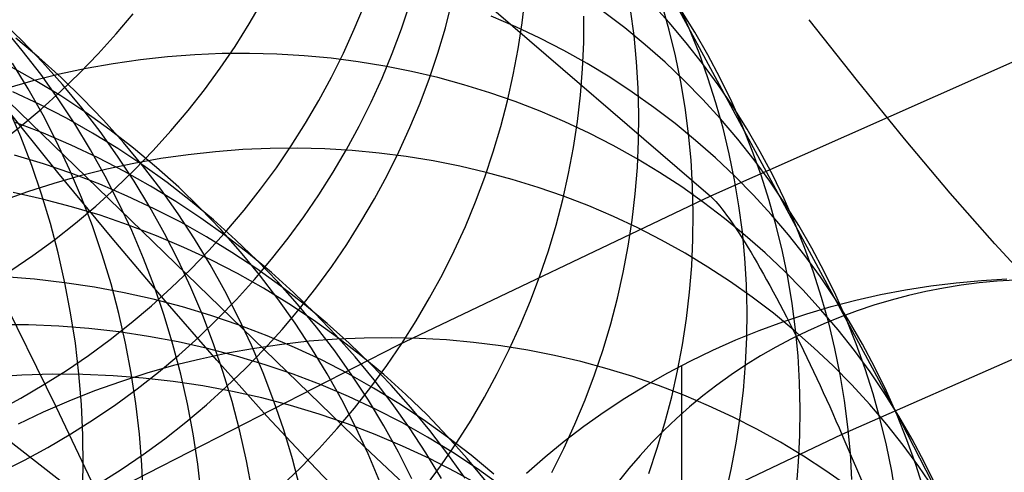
# Model space of a CAD drawing. Header units: millimetres. Extents: x 119 to 175.9, y -203.1 to -153.8.
# Tile 152 of 256: x 132.856 to 134.175, y -158.032 to -157.425. Entities that reach past the tile are written whole.
import ezdxf

# ---------------------------------------------------------------- set-up
doc = ezdxf.new("R2010")
doc.units = ezdxf.units.MM
doc.header["$MEASUREMENT"] = 0
doc.layers.add('Layer 01', color=5, linetype='Continuous', true_color=0x0000ff)
doc.layers.add('Livello 03', color=5, linetype='Continuous', true_color=0x0000ff)

msp = doc.modelspace()

# ---------------------------------------------------------------- linework, layer by layer
at = {"layer": 'Layer 01'}
for p, q in [((133.6776, -157.2979, 15.1511), (134.0281, -157.9477, 17.945)), ((133.1639, -157.431, 11.0607), (133.1818, -157.4003, 11.0646)), ((133.5292, -157.4295, 13.1513), (133.5333, -157.3944, 13.158)), ((133.3046, -157.438, 11.7741), (133.3181, -157.4052, 11.779)), ((133.3676, -157.4375, 12.1209), (133.3789, -157.4039, 12.1262)), ((133.4265, -157.4362, 12.4686), (133.4353, -157.4019, 12.4744)), ((133.6793, -157.4466, 14.4711), (133.6746, -157.4116, 14.4791)), ((133.7263, -157.4293, 16.9633), (133.7025, -157.4031, 16.9725)), ((133.7263, -157.4395, 15.1143), (133.7168, -157.4056, 15.1229)), ((133.7532, -157.4371, 15.7432), (133.7389, -157.4049, 15.7521)), ((133.7605, -157.442, 16.3568), (133.7417, -157.412, 16.366)), ((132.8594, -157.4533, 55.0151), (132.8305, -157.4253, 55.0016)), ((132.9855, -157.4444, 10.3485), (133.0084, -157.4173, 10.3511)), ((133.5207, -157.4348, 18.1379), (133.4877, -157.4206, 18.1457)), ((133.6118, -157.4558, 13.8144), (133.6121, -157.4205, 13.8217)), ((133.6667, -157.4363, 17.5523), (133.6384, -157.4146, 17.5611)), ((132.6534, -157.434, 18.2478), (132.905, -157.9442, 20.1997)), ((132.86, -157.4665, 55.3875), (132.8343, -157.4354, 55.3742)), ((133.145, -157.4611, 11.0571), (133.1639, -157.431, 11.0607)), ((133.2899, -157.4703, 11.7695), (133.3046, -157.438, 11.7741)), ((133.3552, -157.4708, 12.1157), (133.3676, -157.4375, 12.1209)), ((133.4164, -157.4702, 12.463), (133.4265, -157.4362, 12.4686)), ((133.5532, -157.4501, 18.13), (133.5207, -157.4348, 18.1379)), ((133.524, -157.4646, 13.1448), (133.5292, -157.4295, 13.1513)), ((133.6941, -157.4589, 17.5433), (133.6667, -157.4363, 17.5523)), ((133.7492, -157.4563, 16.9541), (133.7263, -157.4293, 16.9633)), ((133.7346, -157.4739, 15.1058), (133.7263, -157.4395, 15.1143)), ((133.7663, -157.4699, 15.7342), (133.7532, -157.4371, 15.7432)), ((133.3189, -157.9986, 54.1939), (132.7525, -157.4489, 56.5676)), ((132.8822, -157.4761, 54.6558), (132.8514, -157.4503, 54.6421)), ((132.8872, -157.4824, 55.0286), (132.8594, -157.4533, 55.0151)), ((132.9617, -157.4709, 10.3461), (132.9855, -157.4444, 10.3485)), ((133.5851, -157.4665, 18.1218), (133.5532, -157.4501, 18.13)), ((133.6826, -157.4818, 14.4632), (133.6793, -157.4466, 14.4711)), ((133.7782, -157.4726, 16.3476), (133.7605, -157.442, 16.3568)), ((132.8846, -157.4985, 55.4007), (132.86, -157.4665, 55.3875)), ((133.125, -157.4905, 11.0537), (133.145, -157.4611, 11.0571)), ((133.5175, -157.4994, 13.1384), (133.524, -157.4646, 13.1448)), ((133.6102, -157.4912, 13.8072), (133.6118, -157.4558, 13.8144)), ((133.7208, -157.4825, 17.5343), (133.6941, -157.4589, 17.5433)), ((133.7711, -157.4841, 16.9448), (133.7492, -157.4563, 16.9541)), ((132.912, -157.5029, 54.6695), (132.8822, -157.4761, 54.6558)), ((132.937, -157.4965, 10.3439), (132.9617, -157.4709, 10.3461)), ((133.0182, -157.4791, 18.7421), (132.9818, -157.4843, 18.7454)), ((133.0546, -157.4751, 18.7384), (133.0182, -157.4791, 18.7421)), ((133.0912, -157.4723, 18.7345), (133.0546, -157.4751, 18.7384)), ((133.1278, -157.4708, 18.7302), (133.0912, -157.4723, 18.7345)), ((133.1643, -157.4705, 18.7255), (133.1278, -157.4708, 18.7302)), ((133.2009, -157.4715, 18.7206), (133.1643, -157.4705, 18.7255)), ((133.2373, -157.4736, 18.7153), (133.2009, -157.4715, 18.7206)), ((133.2736, -157.4771, 18.7098), (133.2373, -157.4736, 18.7153)), ((133.3097, -157.4817, 18.7039), (133.2736, -157.4771, 18.7098)), ((133.2741, -157.5022, 11.765), (133.2899, -157.4703, 11.7695)), ((133.3417, -157.5036, 12.1108), (133.3552, -157.4708, 12.1157)), ((133.4051, -157.5039, 12.4575), (133.4164, -157.4702, 12.463)), ((133.6163, -157.4841, 18.1135), (133.5851, -157.4665, 18.1218)), ((133.7417, -157.5085, 15.0974), (133.7346, -157.4739, 15.1058)), ((133.7782, -157.5032, 15.7253), (133.7663, -157.4699, 15.7342)), ((133.7947, -157.5038, 16.3384), (133.7782, -157.4726, 16.3476)), ((132.8773, -157.5067, 53.9632), (132.8424, -157.487, 53.9495)), ((132.8679, -157.518, 55.795), (132.8469, -157.4834, 55.7822)), ((132.914, -157.5124, 55.0421), (132.8872, -157.4824, 55.0286)), ((132.9457, -157.4908, 18.7484), (132.9097, -157.4985, 18.751)), ((132.9818, -157.4843, 18.7454), (132.9457, -157.4908, 18.7484)), ((133.104, -157.5192, 11.0505), (133.125, -157.4905, 11.0537)), ((133.3455, -157.4876, 18.6978), (133.3097, -157.4817, 18.7039)), ((133.3811, -157.4947, 18.6914), (133.3455, -157.4876, 18.6978)), ((133.6073, -157.5265, 13.8001), (133.6102, -157.4912, 13.8072)), ((133.6469, -157.5026, 18.1049), (133.6163, -157.4841, 18.1135)), ((133.6848, -157.5171, 14.4554), (133.6826, -157.4818, 14.4632)), ((133.7465, -157.5069, 17.5251), (133.7208, -157.4825, 17.5343)), ((133.792, -157.5127, 16.9355), (133.7711, -157.4841, 16.9448)), ((132.9097, -157.4985, 18.751), (132.874, -157.5073, 18.7533)), ((132.908, -157.5314, 55.4139), (132.8846, -157.4985, 55.4007)), ((132.9115, -157.5212, 10.3421), (132.937, -157.4965, 10.3439)), ((132.9408, -157.5309, 54.6832), (132.912, -157.5029, 54.6695)), ((133.2572, -157.5335, 11.7608), (133.2741, -157.5022, 11.765)), ((133.327, -157.536, 12.106), (133.3417, -157.5036, 12.1108)), ((133.4164, -157.503, 18.6847), (133.3811, -157.4947, 18.6914)), ((133.3927, -157.5372, 12.4523), (133.4051, -157.5039, 12.4575)), ((133.4514, -157.5125, 18.6778), (133.4164, -157.503, 18.6847)), ((133.5097, -157.5341, 13.1322), (133.5175, -157.4994, 13.1384)), ((133.6767, -157.5223, 18.0962), (133.6469, -157.5026, 18.1049)), ((133.7889, -157.5368, 15.7165), (133.7782, -157.5032, 15.7253)), ((133.8101, -157.5356, 16.3291), (133.7947, -157.5038, 16.3384)), ((132.874, -157.5073, 18.7533), (132.8386, -157.5174, 18.7553)), ((132.8877, -157.5534, 55.8077), (132.8679, -157.518, 55.795)), ((132.9115, -157.5276, 53.977), (132.8773, -157.5067, 53.9632)), ((132.9397, -157.5435, 55.0556), (132.914, -157.5124, 55.0421)), ((133.082, -157.5472, 11.0475), (133.104, -157.5192, 11.0505)), ((133.4859, -157.5232, 18.6706), (133.4514, -157.5125, 18.6778)), ((133.6857, -157.5525, 14.4478), (133.6848, -157.5171, 14.4554)), ((133.7476, -157.5433, 15.0891), (133.7417, -157.5085, 15.0974)), ((133.7713, -157.5323, 17.5158), (133.7465, -157.5069, 17.5251)), ((133.8119, -157.542, 16.9261), (133.792, -157.5127, 16.9355)), ((132.8835, -157.5392, 53.6406), (132.8472, -157.5222, 53.627)), ((132.8851, -157.5451, 10.3404), (132.9115, -157.5212, 10.3421)), ((132.9302, -157.5652, 55.427), (132.908, -157.5314, 55.4139)), ((132.9449, -157.5498, 53.9909), (132.9115, -157.5276, 53.977)), ((132.9686, -157.5599, 54.6969), (132.9408, -157.5309, 54.6832)), ((133.52, -157.5351, 18.6631), (133.4859, -157.5232, 18.6706)), ((133.6033, -157.5618, 13.7933), (133.6073, -157.5265, 13.8001)), ((133.7058, -157.5429, 18.0874), (133.6767, -157.5223, 18.0962)), ((133.7952, -157.5585, 17.5064), (133.7713, -157.5323, 17.5158)), ((132.858, -157.5826, 56.2001), (132.8421, -157.5451, 56.188)), ((132.8579, -157.568, 10.339), (132.8851, -157.5451, 10.3404)), ((132.9191, -157.5576, 53.6544), (132.8835, -157.5392, 53.6406)), ((132.9642, -157.5754, 55.069), (132.9397, -157.5435, 55.0556)), ((133.2393, -157.5642, 11.7568), (133.2572, -157.5335, 11.7608)), ((133.3111, -157.5679, 12.1015), (133.327, -157.536, 12.106)), ((133.3791, -157.5701, 12.4473), (133.3927, -157.5372, 12.4523)), ((133.5008, -157.5685, 13.1263), (133.5097, -157.5341, 13.1322)), ((133.5536, -157.5481, 18.6554), (133.52, -157.5351, 18.6631)), ((133.7342, -157.5646, 18.0784), (133.7058, -157.5429, 18.0874)), ((133.7522, -157.5784, 15.0808), (133.7476, -157.5433, 15.0891)), ((133.7985, -157.5708, 15.7077), (133.7889, -157.5368, 15.7165)), ((133.8244, -157.5679, 16.3199), (133.8101, -157.5356, 16.3291)), ((133.8306, -157.572, 16.9167), (133.8119, -157.542, 16.9261)), ((132.9062, -157.5896, 55.8203), (132.8877, -157.5534, 55.8077)), ((132.954, -157.5773, 53.6682), (132.9191, -157.5576, 53.6544)), ((132.9774, -157.5731, 54.0048), (132.9449, -157.5498, 53.9909)), ((133.059, -157.5745, 11.0448), (133.082, -157.5472, 11.0475)), ((133.5867, -157.5623, 18.6475), (133.5536, -157.5481, 18.6554)), ((133.6853, -157.5879, 14.4402), (133.6857, -157.5525, 14.4478)), ((133.8182, -157.5855, 17.497), (133.7952, -157.5585, 17.5064)), ((132.8299, -157.5901, 10.3378), (132.8579, -157.568, 10.339)), ((132.8883, -157.5777, 53.3182), (132.8508, -157.5633, 53.3047)), ((132.9512, -157.5998, 55.4399), (132.9302, -157.5652, 55.427)), ((132.9953, -157.5899, 54.7105), (132.9686, -157.5599, 54.6969)), ((133.2202, -157.5944, 11.753), (133.2393, -157.5642, 11.7568)), ((133.2942, -157.5992, 12.0972), (133.3111, -157.5679, 12.1015)), ((133.3644, -157.6025, 12.4425), (133.3791, -157.5701, 12.4473)), ((133.4907, -157.6026, 13.1205), (133.5008, -157.5685, 13.1263)), ((133.6192, -157.5776, 18.6394), (133.5867, -157.5623, 18.6475)), ((133.598, -157.5969, 13.7865), (133.6033, -157.5618, 13.7933)), ((133.7617, -157.5872, 18.0692), (133.7342, -157.5646, 18.0784)), ((133.8068, -157.6052, 15.6989), (133.7985, -157.5708, 15.7077)), ((133.8375, -157.6007, 16.3108), (133.8244, -157.5679, 16.3199)), ((133.8483, -157.6026, 16.9072), (133.8306, -157.572, 16.9167)), ((132.8726, -157.6207, 56.2121), (132.858, -157.5826, 56.2001)), ((132.9252, -157.5934, 53.3318), (132.8883, -157.5777, 53.3182)), ((132.9881, -157.5982, 53.6822), (132.954, -157.5773, 53.6682)), ((132.9875, -157.6083, 55.0823), (132.9642, -157.5754, 55.069)), ((133.009, -157.5977, 54.0188), (132.9774, -157.5731, 54.0048)), ((133.0352, -157.6009, 11.0423), (133.059, -157.5745, 11.0448)), ((133.6512, -157.594, 18.631), (133.6192, -157.5776, 18.6394)), ((133.7555, -157.6136, 15.0727), (133.7522, -157.5784, 15.0808)), ((132.9234, -157.6264, 55.8327), (132.9062, -157.5896, 55.8203)), ((132.9614, -157.6104, 53.3456), (132.9252, -157.5934, 53.3318)), ((133.0214, -157.6203, 53.6962), (132.9881, -157.5982, 53.6822)), ((133.0209, -157.6209, 54.7241), (132.9953, -157.5899, 54.7105)), ((133.0397, -157.6234, 54.0328), (133.009, -157.5977, 54.0188)), ((133.1919, -157.598, 19.225), (133.1552, -157.5996, 19.2294)), ((133.2285, -157.5977, 19.2203), (133.1919, -157.598, 19.225)), ((133.2002, -157.6238, 11.7495), (133.2202, -157.5944, 11.753)), ((133.2651, -157.5987, 19.2152), (133.2285, -157.5977, 19.2203)), ((133.5914, -157.6318, 13.78), (133.598, -157.5969, 13.7865)), ((133.6824, -157.6115, 18.6225), (133.6512, -157.594, 18.631)), ((133.6837, -157.6234, 14.4328), (133.6853, -157.5879, 14.4402)), ((133.7884, -157.6108, 18.0599), (133.7617, -157.5872, 18.0692)), ((133.8401, -157.6134, 17.4874), (133.8182, -157.5855, 17.497)), ((132.8882, -157.6187, 53.01), (132.8497, -157.6071, 52.9968)), ((132.9709, -157.6351, 55.4528), (132.9512, -157.5998, 55.4399)), ((132.997, -157.6288, 53.3594), (132.9614, -157.6104, 53.3456)), ((133.0097, -157.642, 55.0955), (132.9875, -157.6083, 55.0823)), ((133.0104, -157.6266, 11.0401), (133.0352, -157.6009, 11.0423)), ((133.0821, -157.6064, 19.2371), (133.0457, -157.6117, 19.2405)), ((133.1186, -157.6024, 19.2334), (133.0821, -157.6064, 19.2371)), ((133.1552, -157.5996, 19.2294), (133.1186, -157.6024, 19.2334)), ((133.3016, -157.6008, 19.2099), (133.2651, -157.5987, 19.2152)), ((133.2762, -157.63, 12.0932), (133.2942, -157.5992, 12.0972)), ((133.338, -157.6042, 19.2042), (133.3016, -157.6008, 19.2099)), ((133.3741, -157.6089, 19.1983), (133.338, -157.6042, 19.2042)), ((133.3485, -157.6344, 12.4379), (133.3644, -157.6025, 12.4425)), ((133.4101, -157.6147, 19.192), (133.3741, -157.6089, 19.1983)), ((133.4794, -157.6363, 13.1149), (133.4907, -157.6026, 13.1205)), ((133.7131, -157.6301, 18.6137), (133.6824, -157.6115, 18.6225)), ((133.8141, -157.6353, 18.0505), (133.7884, -157.6108, 18.0599)), ((133.8138, -157.6399, 15.6903), (133.8068, -157.6052, 15.6989)), ((133.8494, -157.634, 16.3016), (133.8375, -157.6007, 16.3108)), ((133.8649, -157.6338, 16.8978), (133.8483, -157.6026, 16.9072)), ((132.8858, -157.6594, 56.2239), (132.8726, -157.6207, 56.2121)), ((132.9261, -157.6317, 53.0234), (132.8882, -157.6187, 53.01)), ((133.0094, -157.6181, 19.2435), (132.9734, -157.6258, 19.2462)), ((133.0457, -157.6117, 19.2405), (133.0094, -157.6181, 19.2435)), ((133.0454, -157.6528, 54.7377), (133.0209, -157.6209, 54.7241)), ((133.0539, -157.6436, 53.7103), (133.0214, -157.6203, 53.6962)), ((133.0694, -157.6501, 54.0469), (133.0397, -157.6234, 54.0328)), ((133.1791, -157.6526, 11.7462), (133.2002, -157.6238, 11.7495)), ((133.4458, -157.6218, 19.1854), (133.4101, -157.6147, 19.192)), ((133.4811, -157.6301, 19.1786), (133.4458, -157.6218, 19.1854)), ((133.6808, -157.6588, 14.4256), (133.6837, -157.6234, 14.4328)), ((133.7577, -157.649, 15.0647), (133.7555, -157.6136, 15.0727)), ((133.861, -157.642, 17.4779), (133.8401, -157.6134, 17.4874)), ((132.9376, -157.6347, 19.2485), (132.9021, -157.6448, 19.2505)), ((132.9393, -157.6638, 55.845), (132.9234, -157.6264, 55.8327)), ((132.9636, -157.6461, 53.037), (132.9261, -157.6317, 53.0234)), ((132.9734, -157.6258, 19.2462), (132.9376, -157.6347, 19.2485)), ((132.9893, -157.6712, 55.4655), (132.9709, -157.6351, 55.4528)), ((132.9848, -157.6514, 11.0382), (133.0104, -157.6266, 11.0401)), ((133.0318, -157.6484, 53.3735), (132.997, -157.6288, 53.3594)), ((133.2572, -157.6601, 12.0893), (133.2762, -157.63, 12.0932)), ((133.3316, -157.6658, 12.4335), (133.3485, -157.6344, 12.4379)), ((133.4669, -157.6697, 13.1095), (133.4794, -157.6363, 13.1149)), ((133.5161, -157.6396, 19.1715), (133.4811, -157.6301, 19.1786)), ((133.5837, -157.6665, 13.7737), (133.5914, -157.6318, 13.78)), ((133.743, -157.6497, 18.6048), (133.7131, -157.6301, 18.6137)), ((133.839, -157.6606, 18.041), (133.8141, -157.6353, 18.0505)), ((133.8602, -157.6677, 16.2925), (133.8494, -157.634, 16.3016)), ((133.8803, -157.6656, 16.8883), (133.8649, -157.6338, 16.8978)), ((132.9021, -157.6448, 19.2505), (132.867, -157.6561, 19.2521)), ((133.0004, -157.6618, 53.0508), (132.9636, -157.6461, 53.037)), ((133.0306, -157.6766, 55.1086), (133.0097, -157.642, 55.0955)), ((133.0658, -157.6692, 53.3876), (133.0318, -157.6484, 53.3735)), ((133.0854, -157.6681, 53.7245), (133.0539, -157.6436, 53.7103)), ((133.0981, -157.678, 54.0609), (133.0694, -157.6501, 54.0469)), ((133.5507, -157.6503, 19.1641), (133.5161, -157.6396, 19.1715)), ((133.5848, -157.6621, 19.1565), (133.5507, -157.6503, 19.1641)), ((133.7721, -157.6704, 18.5957), (133.743, -157.6497, 18.6048)), ((133.7585, -157.6844, 15.0568), (133.7577, -157.649, 15.0647)), ((133.8197, -157.6748, 15.6817), (133.8138, -157.6399, 15.6903)), ((133.8809, -157.6713, 17.4682), (133.861, -157.642, 17.4779)), ((132.867, -157.6561, 19.2521), (132.8322, -157.6686, 19.2533)), ((132.887, -157.6659, 52.7022), (132.8477, -157.6571, 52.6893)), ((132.8976, -157.6986, 56.2355), (132.8858, -157.6594, 56.2239)), ((132.9538, -157.7019, 55.8571), (132.9393, -157.6638, 55.845)), ((132.9583, -157.6753, 11.0364), (132.9848, -157.6514, 11.0382)), ((133.0366, -157.6788, 53.0647), (133.0004, -157.6618, 53.0508)), ((133.0687, -157.6857, 54.7511), (133.0454, -157.6528, 54.7377)), ((133.157, -157.6807, 11.7431), (133.1791, -157.6526, 11.7462)), ((133.2371, -157.6896, 12.0858), (133.2572, -157.6601, 12.0893)), ((133.6185, -157.6751, 19.1486), (133.5848, -157.6621, 19.1565)), ((133.6767, -157.694, 14.4185), (133.6808, -157.6588, 14.4256)), ((133.8629, -157.6868, 18.0314), (133.839, -157.6606, 18.041)), ((132.9259, -157.6761, 52.7153), (132.887, -157.6659, 52.7022)), ((132.9644, -157.6877, 52.7286), (132.9259, -157.6761, 52.7153)), ((132.931, -157.6983, 11.035), (132.9583, -157.6753, 11.0364)), ((133.0065, -157.708, 55.478), (132.9893, -157.6712, 55.4655)), ((133.0503, -157.7119, 55.1216), (133.0306, -157.6766, 55.1086)), ((133.0991, -157.6913, 53.4017), (133.0658, -157.6692, 53.3876)), ((133.116, -157.6937, 53.7386), (133.0854, -157.6681, 53.7245)), ((133.3135, -157.6966, 12.4294), (133.3316, -157.6658, 12.4335)), ((133.4533, -157.7026, 13.1043), (133.4669, -157.6697, 13.1095)), ((133.5747, -157.7009, 13.7675), (133.5837, -157.6665, 13.7737)), ((133.6517, -157.6893, 19.1405), (133.6185, -157.6751, 19.1486)), ((133.8005, -157.692, 18.5865), (133.7721, -157.6704, 18.5957)), ((133.8243, -157.7099, 15.6733), (133.8197, -157.6748, 15.6817)), ((133.8697, -157.7017, 16.2835), (133.8602, -157.6677, 16.2925)), ((133.8946, -157.698, 16.8789), (133.8803, -157.6656, 16.8883)), ((133.8997, -157.7013, 17.4586), (133.8809, -157.6713, 17.4682)), ((133.0023, -157.7007, 52.7421), (132.9644, -157.6877, 52.7286)), ((133.0721, -157.697, 53.0787), (133.0366, -157.6788, 53.0647)), ((133.0908, -157.7193, 54.7645), (133.0687, -157.6857, 54.7511)), ((133.1257, -157.7069, 54.0749), (133.0981, -157.678, 54.0609)), ((133.134, -157.708, 11.7403), (133.157, -157.6807, 11.7431)), ((133.216, -157.7185, 12.0824), (133.2371, -157.6896, 12.0858)), ((133.6842, -157.7046, 19.1322), (133.6517, -157.6893, 19.1405)), ((133.7581, -157.7199, 15.0491), (133.7585, -157.6844, 15.0568)), ((133.8859, -157.7139, 18.0217), (133.8629, -157.6868, 18.0314)), ((132.9081, -157.7382, 56.2469), (132.8976, -157.6986, 56.2355)), ((132.903, -157.7204, 11.0337), (132.931, -157.6983, 11.035)), ((132.967, -157.7405, 55.869), (132.9538, -157.7019, 55.8571)), ((133.0397, -157.715, 52.7558), (133.0023, -157.7007, 52.7421)), ((133.1068, -157.7166, 53.0928), (133.0721, -157.697, 53.0787)), ((133.1315, -157.7146, 53.416), (133.0991, -157.6913, 53.4017)), ((133.1457, -157.7204, 53.7528), (133.116, -157.6937, 53.7386)), ((133.2944, -157.7268, 12.4255), (133.3135, -157.6966, 12.4294)), ((133.4385, -157.7351, 13.0994), (133.4533, -157.7026, 13.1043)), ((133.5645, -157.7351, 13.7615), (133.5747, -157.7009, 13.7675)), ((133.6714, -157.7292, 14.4116), (133.6767, -157.694, 14.4185)), ((133.828, -157.7147, 18.5771), (133.8005, -157.692, 18.5865)), ((133.878, -157.7361, 16.2745), (133.8697, -157.7017, 16.2835)), ((133.9077, -157.7308, 16.8695), (133.8946, -157.698, 16.8789)), ((133.9174, -157.7319, 17.4489), (133.8997, -157.7013, 17.4586)), ((133.0223, -157.7454, 55.4904), (133.0065, -157.708, 55.478)), ((133.0765, -157.7307, 52.7697), (133.0397, -157.715, 52.7558)), ((133.0687, -157.7479, 55.1344), (133.0503, -157.7119, 55.1216)), ((133.1408, -157.7374, 53.107), (133.1068, -157.7166, 53.0928)), ((133.1101, -157.7345, 11.7378), (133.134, -157.708, 11.7403)), ((133.1523, -157.7368, 54.0888), (133.1257, -157.7069, 54.0749)), ((133.163, -157.739, 53.4302), (133.1315, -157.7146, 53.416)), ((133.7162, -157.721, 19.1236), (133.6842, -157.7046, 19.1322)), ((133.8276, -157.7452, 15.6649), (133.8243, -157.7099, 15.6733)), ((133.8547, -157.7382, 18.5676), (133.828, -157.7147, 18.5771)), ((133.9078, -157.7417, 18.0119), (133.8859, -157.7139, 18.0217)), ((132.8742, -157.7415, 11.0328), (132.903, -157.7204, 11.0337)), ((133.1116, -157.7538, 54.7778), (133.0908, -157.7193, 54.7645)), ((133.1743, -157.7483, 53.767), (133.1457, -157.7204, 53.7528)), ((133.1939, -157.7466, 12.0793), (133.216, -157.7185, 12.0824)), ((133.2743, -157.7563, 12.4219), (133.2944, -157.7268, 12.4255)), ((133.6648, -157.7642, 14.4049), (133.6714, -157.7292, 14.4116)), ((133.7476, -157.7385, 19.1149), (133.7162, -157.721, 19.1236)), ((133.7565, -157.7554, 15.0415), (133.7581, -157.7199, 15.0491)), ((132.8447, -157.7617, 11.0321), (132.8742, -157.7415, 11.0328)), ((132.9171, -157.7782, 56.2581), (132.9081, -157.7382, 56.2469)), ((132.9788, -157.7796, 55.8807), (132.967, -157.7405, 55.869)), ((133.1126, -157.7476, 52.7837), (133.0765, -157.7307, 52.7697)), ((133.0852, -157.7602, 11.7355), (133.1101, -157.7345, 11.7378)), ((133.174, -157.7594, 53.1213), (133.1408, -157.7374, 53.107)), ((133.1778, -157.7677, 54.1027), (133.1523, -157.7368, 54.0888)), ((133.1935, -157.7646, 53.4445), (133.163, -157.739, 53.4302)), ((133.4226, -157.7671, 13.0946), (133.4385, -157.7351, 13.0994)), ((133.5532, -157.7689, 13.7558), (133.5645, -157.7351, 13.7615)), ((133.7782, -157.7571, 19.1059), (133.7476, -157.7385, 19.1149)), ((133.8806, -157.7627, 18.5579), (133.8547, -157.7382, 18.5676)), ((133.8851, -157.7708, 16.2657), (133.878, -157.7361, 16.2745)), ((133.9196, -157.7641, 16.8601), (133.9077, -157.7308, 16.8695)), ((133.9288, -157.7703, 18.0021), (133.9078, -157.7417, 18.0119)), ((133.9339, -157.7632, 17.4392), (133.9174, -157.7319, 17.4489)), ((133.0368, -157.7834, 55.5026), (133.0223, -157.7454, 55.4904)), ((133.0858, -157.7847, 55.1471), (133.0687, -157.7479, 55.1344)), ((133.1313, -157.7891, 54.7909), (133.1116, -157.7538, 54.7778)), ((133.148, -157.7659, 52.7978), (133.1126, -157.7476, 52.7837)), ((133.1708, -157.7739, 12.0764), (133.1939, -157.7466, 12.0793)), ((133.202, -157.7771, 53.7811), (133.1743, -157.7483, 53.767)), ((133.2532, -157.7852, 12.4185), (133.2743, -157.7563, 12.4219)), ((133.7536, -157.7908, 15.034), (133.7565, -157.7554, 15.0415)), ((133.8297, -157.7806, 15.6567), (133.8276, -157.7452, 15.6649)), ((133.0595, -157.7851, 11.7334), (133.0852, -157.7602, 11.7355)), ((133.1828, -157.7854, 52.812), (133.148, -157.7659, 52.7978)), ((133.2064, -157.7827, 53.1357), (133.174, -157.7594, 53.1213)), ((133.2022, -157.7995, 54.1166), (133.1778, -157.7677, 54.1027)), ((133.2231, -157.7913, 53.4589), (133.1935, -157.7646, 53.4445)), ((133.4055, -157.7985, 13.0901), (133.4226, -157.7671, 13.0946)), ((133.5406, -157.8023, 13.7502), (133.5532, -157.7689, 13.7558)), ((133.657, -157.7989, 14.3984), (133.6648, -157.7642, 14.4049)), ((133.8082, -157.7767, 19.0968), (133.7782, -157.7571, 19.1059)), ((133.9055, -157.7881, 18.5482), (133.8806, -157.7627, 18.5579)), ((133.9304, -157.7979, 16.8507), (133.9196, -157.7641, 16.8601)), ((133.9494, -157.795, 17.4295), (133.9339, -157.7632, 17.4392)), ((132.8765, -157.7735, 52.1103), (132.8361, -157.7704, 52.0984)), ((132.9167, -157.7781, 52.1226), (132.8765, -157.7735, 52.1103)), ((132.9566, -157.7841, 52.1351), (132.9167, -157.7781, 52.1226)), ((132.9247, -157.8186, 56.269), (132.9171, -157.7782, 56.2581)), ((132.9892, -157.8192, 55.8921), (132.9788, -157.7796, 55.8807)), ((133.1468, -157.8005, 12.0738), (133.1708, -157.7739, 12.0764)), ((133.2285, -157.807, 53.7952), (133.202, -157.7771, 53.7811)), ((133.2378, -157.8071, 53.1501), (133.2064, -157.7827, 53.1357)), ((133.8374, -157.7973, 19.0875), (133.8082, -157.7767, 19.0968)), ((133.8306, -157.8161, 15.6486), (133.8297, -157.7806, 15.6567)), ((133.8909, -157.8058, 16.2569), (133.8851, -157.7708, 16.2657)), ((133.9487, -157.7997, 17.9922), (133.9288, -157.7703, 18.0021)), ((134.0429, -157.7877, 15.8249), (134.0766, -157.7824, 15.8271)), ((134.0766, -157.7824, 15.8271), (134.1105, -157.7781, 15.8288)), ((134.1175, -157.7815, 15.0753), (134.0937, -157.7854, 15.0737)), ((134.1105, -157.7781, 15.8288), (134.1445, -157.775, 15.8301)), ((134.1414, -157.7784, 15.0766), (134.1175, -157.7815, 15.0753)), ((134.1654, -157.7761, 15.0776), (134.1414, -157.7784, 15.0766)), ((134.1445, -157.775, 15.8301), (134.1786, -157.7729, 15.831)), ((134.1895, -157.7745, 15.0782), (134.1654, -157.7761, 15.0776)), ((132.9962, -157.7915, 52.1478), (132.9566, -157.7841, 52.1351)), ((133.0354, -157.8002, 52.1608), (132.9962, -157.7915, 52.1478)), ((133.033, -157.8091, 11.7316), (133.0595, -157.7851, 11.7334)), ((133.0499, -157.822, 55.5147), (133.0368, -157.7834, 55.5026)), ((133.1016, -157.822, 55.1596), (133.0858, -157.7847, 55.1471)), ((133.1496, -157.8251, 54.8038), (133.1313, -157.7891, 54.7909)), ((133.2167, -157.8062, 52.8263), (133.1828, -157.7854, 52.812)), ((133.2517, -157.819, 53.4732), (133.2231, -157.7913, 53.4589)), ((133.231, -157.8133, 12.4153), (133.2532, -157.7852, 12.4185)), ((133.7495, -157.8262, 15.0267), (133.7536, -157.7908, 15.034)), ((133.9294, -157.8143, 18.5383), (133.9055, -157.7881, 18.5482)), ((133.9637, -157.8274, 17.4198), (133.9494, -157.795, 17.4295)), ((133.9762, -157.8016, 15.8192), (134.0094, -157.7941, 15.8223)), ((134.0094, -157.7941, 15.8223), (134.0429, -157.7877, 15.8249)), ((134.0467, -157.7954, 15.0696), (134.0234, -157.8015, 15.0671)), ((134.0701, -157.79, 15.0719), (134.0467, -157.7954, 15.0696)), ((134.0937, -157.7854, 15.0737), (134.0701, -157.79, 15.0719)), ((133.0056, -157.8321, 11.7301), (133.033, -157.8091, 11.7316)), ((133.0743, -157.8104, 52.1741), (133.0354, -157.8002, 52.1608)), ((133.122, -157.8262, 12.0715), (133.1468, -157.8005, 12.0738)), ((133.2254, -157.8322, 54.1303), (133.2022, -157.7995, 54.1166)), ((133.2498, -157.8282, 52.8408), (133.2167, -157.8062, 52.8263)), ((133.2539, -157.8378, 53.8092), (133.2285, -157.807, 53.7952)), ((133.2683, -157.8326, 53.1645), (133.2378, -157.8071, 53.1501)), ((133.3875, -157.8293, 13.0859), (133.4055, -157.7985, 13.0901)), ((133.5269, -157.8353, 13.7449), (133.5406, -157.8023, 13.7502)), ((133.648, -157.8334, 14.392), (133.657, -157.7989, 14.3984)), ((133.8658, -157.819, 19.078), (133.8374, -157.7973, 19.0875)), ((133.8955, -157.8409, 16.2482), (133.8909, -157.8058, 16.2569)), ((133.9399, -157.832, 16.8415), (133.9304, -157.7979, 16.8507)), ((133.9433, -157.8102, 15.8157), (133.9762, -157.8016, 15.8192)), ((133.9675, -157.8297, 17.9823), (133.9487, -157.7997, 17.9922)), ((134.0005, -157.8083, 15.0643), (133.9778, -157.8159, 15.0612)), ((134.0234, -157.8015, 15.0671), (134.0005, -157.8083, 15.0643)), ((132.931, -157.8593, 56.2796), (132.9247, -157.8186, 56.269)), ((132.9982, -157.8592, 55.9034), (132.9892, -157.8192, 55.8921)), ((133.0617, -157.8611, 55.5265), (133.0499, -157.822, 55.5147)), ((133.1126, -157.822, 52.1875), (133.0743, -157.8104, 52.1741)), ((133.116, -157.86, 55.1719), (133.1016, -157.822, 55.1596)), ((133.1505, -157.8349, 52.2012), (133.1126, -157.822, 52.1875)), ((133.208, -157.8407, 12.4124), (133.231, -157.8133, 12.4153)), ((133.2793, -157.8478, 53.4874), (133.2517, -157.819, 53.4732)), ((133.8302, -157.8516, 15.6406), (133.8306, -157.8161, 15.6486)), ((133.8933, -157.8416, 19.0683), (133.8658, -157.819, 19.078)), ((133.8785, -157.8304, 15.8073), (133.9107, -157.8198, 15.8117)), ((133.9107, -157.8198, 15.8117), (133.9433, -157.8102, 15.8157)), ((133.9524, -157.8414, 18.5284), (133.9294, -157.8143, 18.5383)), ((133.9778, -157.8159, 15.0612), (133.9554, -157.8243, 15.0578)), ((132.8682, -157.8347, 51.8237), (132.8275, -157.8344, 51.8124)), ((132.9088, -157.8364, 51.8353), (132.8682, -157.8347, 51.8237)), ((132.9775, -157.8543, 11.7288), (133.0056, -157.8321, 11.7301)), ((133.0962, -157.8511, 12.0694), (133.122, -157.8262, 12.0715)), ((133.1667, -157.8617, 54.8167), (133.1496, -157.8251, 54.8038)), ((133.1878, -157.8492, 52.215), (133.1505, -157.8349, 52.2012)), ((133.2474, -157.8658, 54.144), (133.2254, -157.8322, 54.1303)), ((133.2821, -157.8514, 52.8552), (133.2498, -157.8282, 52.8408)), ((133.2979, -157.8592, 53.179), (133.2683, -157.8326, 53.1645)), ((133.3683, -157.8596, 13.0818), (133.3875, -157.8293, 13.0859)), ((133.5121, -157.8678, 13.7398), (133.5269, -157.8353, 13.7449)), ((133.6378, -157.8676, 14.3859), (133.648, -157.8334, 14.392)), ((133.7441, -157.8614, 15.0196), (133.7495, -157.8262, 15.0267)), ((133.8467, -157.8421, 15.8025), (133.8785, -157.8304, 15.8073)), ((133.9333, -157.8333, 15.054), (133.9116, -157.843, 15.05)), ((133.9554, -157.8243, 15.0578), (133.9333, -157.8333, 15.054)), ((133.9482, -157.8664, 16.8323), (133.9399, -157.832, 16.8415)), ((133.9768, -157.8602, 17.4101), (133.9637, -157.8274, 17.4198)), ((133.9852, -157.8603, 17.9724), (133.9675, -157.8297, 17.9823)), ((132.9492, -157.8395, 51.8473), (132.9088, -157.8364, 51.8353)), ((132.9893, -157.8441, 51.8595), (132.9492, -157.8395, 51.8473)), ((133.0292, -157.8501, 51.8721), (132.9893, -157.8441, 51.8595)), ((133.1839, -157.8673, 12.4097), (133.208, -157.8407, 12.4124)), ((133.2783, -157.8696, 53.8232), (133.2539, -157.8378, 53.8092)), ((133.3058, -157.8776, 53.5017), (133.2793, -157.8478, 53.4874)), ((133.8154, -157.8548, 15.7973), (133.8467, -157.8421, 15.8025)), ((133.9116, -157.843, 15.05), (133.8902, -157.8535, 15.0457)), ((133.9201, -157.8652, 19.0586), (133.8933, -157.8416, 19.0683)), ((133.8988, -157.8763, 16.2396), (133.8955, -157.8409, 16.2482)), ((133.9744, -157.8692, 18.5184), (133.9524, -157.8414, 18.5284)), ((132.9358, -157.9002, 56.29), (132.931, -157.8593, 56.2796)), ((132.9486, -157.8755, 11.7278), (132.9775, -157.8543, 11.7288)), ((133.0058, -157.8995, 55.9144), (132.9982, -157.8592, 55.9034)), ((133.0688, -157.8575, 51.8848), (133.0292, -157.8501, 51.8721)), ((133.0721, -157.9006, 55.538), (133.0617, -157.8611, 55.5265)), ((133.108, -157.8662, 51.8979), (133.0688, -157.8575, 51.8848)), ((133.0696, -157.8751, 12.0676), (133.0962, -157.8511, 12.0694)), ((133.1291, -157.8985, 55.1841), (133.116, -157.86, 55.1719)), ((133.1825, -157.8991, 54.8293), (133.1667, -157.8617, 54.8167)), ((133.2076, -157.8608, 20.1822), (133.171, -157.8661, 20.1856)), ((133.2244, -157.8648, 52.229), (133.1878, -157.8492, 52.215)), ((133.2443, -157.8567, 20.1783), (133.2076, -157.8608, 20.1822)), ((133.281, -157.8539, 20.1741), (133.2443, -157.8567, 20.1783)), ((133.3178, -157.8523, 20.1696), (133.281, -157.8539, 20.1741)), ((133.3135, -157.8757, 52.8697), (133.2821, -157.8514, 52.8552)), ((133.3264, -157.887, 53.1934), (133.2979, -157.8592, 53.179)), ((133.3546, -157.8519, 20.1647), (133.3178, -157.8523, 20.1696)), ((133.3481, -157.8892, 13.0781), (133.3683, -157.8596, 13.0818)), ((133.3913, -157.8528, 20.1594), (133.3546, -157.8519, 20.1647)), ((133.4279, -157.8549, 20.1538), (133.3913, -157.8528, 20.1594)), ((133.4644, -157.8583, 20.1479), (133.4279, -157.8549, 20.1538)), ((133.5007, -157.8628, 20.1417), (133.4644, -157.8583, 20.1479)), ((133.7375, -157.8964, 15.0127), (133.7441, -157.8614, 15.0196)), ((133.7846, -157.8685, 15.7917), (133.8154, -157.8548, 15.7973)), ((133.8285, -157.8871, 15.6328), (133.8302, -157.8516, 15.6406)), ((133.8902, -157.8535, 15.0457), (133.8693, -157.8646, 15.0412)), ((133.9887, -157.8936, 17.4005), (133.9768, -157.8602, 17.4101)), ((134.0018, -157.8916, 17.9624), (133.9852, -157.8603, 17.9724)), ((133.0422, -157.8982, 12.066), (133.0696, -157.8751, 12.0676)), ((133.1346, -157.8726, 20.1887), (133.0984, -157.8804, 20.1915)), ((133.1468, -157.8764, 51.9111), (133.108, -157.8662, 51.8979)), ((133.171, -157.8661, 20.1856), (133.1346, -157.8726, 20.1887)), ((133.159, -157.893, 12.4073), (133.1839, -157.8673, 12.4097)), ((133.2605, -157.8817, 52.2431), (133.2244, -157.8648, 52.229)), ((133.2682, -157.9002, 54.1575), (133.2474, -157.8658, 54.144)), ((133.3014, -157.9022, 53.8371), (133.2783, -157.8696, 53.8232)), ((133.4961, -157.8999, 13.7349), (133.5121, -157.8678, 13.7398)), ((133.5368, -157.8687, 20.1351), (133.5007, -157.8628, 20.1417)), ((133.5726, -157.8757, 20.1283), (133.5368, -157.8687, 20.1351)), ((133.6264, -157.9015, 14.3799), (133.6378, -157.8676, 14.3859)), ((133.7543, -157.8831, 15.7856), (133.7846, -157.8685, 15.7917)), ((133.8693, -157.8646, 15.0412), (133.8487, -157.8763, 15.0363)), ((133.9459, -157.8896, 19.0487), (133.9201, -157.8652, 19.0586)), ((133.9553, -157.9011, 16.8231), (133.9482, -157.8664, 16.8323)), ((133.9953, -157.8978, 18.5083), (133.9744, -157.8692, 18.5184)), ((132.919, -157.8956, 11.727), (132.9486, -157.8755, 11.7278)), ((133.0984, -157.8804, 20.1915), (133.0625, -157.8893, 20.1938)), ((133.1851, -157.888, 51.9246), (133.1468, -157.8764, 51.9111)), ((133.2229, -157.9009, 51.9383), (133.1851, -157.888, 51.9246)), ((133.2959, -157.8999, 52.2574), (133.2605, -157.8817, 52.2431)), ((133.3312, -157.9084, 53.5158), (133.3058, -157.8776, 53.5017)), ((133.344, -157.9012, 52.8843), (133.3135, -157.8757, 52.8697)), ((133.3539, -157.9157, 53.2078), (133.3264, -157.887, 53.1934)), ((133.608, -157.8839, 20.1211), (133.5726, -157.8757, 20.1283)), ((133.6431, -157.8934, 20.1137), (133.608, -157.8839, 20.1211)), ((133.7246, -157.8988, 15.7792), (133.7543, -157.8831, 15.7856)), ((133.8256, -157.9226, 15.6252), (133.8285, -157.8871, 15.6328)), ((133.8487, -157.8763, 15.0363), (133.8287, -157.8888, 15.0312)), ((133.9009, -157.9117, 16.2311), (133.8988, -157.8763, 16.2396)), ((132.9003, -157.9009, 51.5494), (132.8595, -157.902, 51.5384)), ((132.8887, -157.9148, 11.7266), (132.919, -157.8956, 11.727)), ((132.9409, -157.9012, 51.5607), (132.9003, -157.9009, 51.5494)), ((132.9391, -157.9414, 56.3002), (132.9358, -157.9002, 56.29)), ((132.9815, -157.9029, 51.5723), (132.9409, -157.9012, 51.5607)), ((133.0268, -157.8994, 20.1958), (132.9915, -157.9108, 20.1974)), ((133.012, -157.9402, 55.9251), (133.0058, -157.8995, 55.9144)), ((133.014, -157.9203, 12.0647), (133.0422, -157.8982, 12.066)), ((133.0625, -157.8893, 20.1938), (133.0268, -157.8994, 20.1958)), ((133.0811, -157.9405, 55.5494), (133.0721, -157.9006, 55.538)), ((133.1409, -157.9375, 55.196), (133.1291, -157.8985, 55.1841)), ((133.1332, -157.9179, 12.4052), (133.159, -157.893, 12.4073)), ((133.1969, -157.937, 54.8417), (133.1825, -157.8991, 54.8293)), ((133.2602, -157.9151, 51.9522), (133.2229, -157.9009, 51.9383)), ((133.2877, -157.9353, 54.1709), (133.2682, -157.9002, 54.1575)), ((133.3305, -157.9193, 52.2718), (133.2959, -157.8999, 52.2574)), ((133.3269, -157.9181, 13.0745), (133.3481, -157.8892, 13.0781)), ((133.3735, -157.9278, 52.8988), (133.344, -157.9012, 52.8843)), ((133.4791, -157.9314, 13.7302), (133.4961, -157.8999, 13.7349)), ((133.6138, -157.935, 14.3742), (133.6264, -157.9015, 14.3799)), ((133.6778, -157.904, 20.1059), (133.6431, -157.8934, 20.1137)), ((133.6955, -157.9154, 15.7724), (133.7246, -157.8988, 15.7792)), ((133.7297, -157.9312, 15.006), (133.7375, -157.8964, 15.0127)), ((133.743, -159.4566, 19.5938), (133.743, -157.8889, 15.7832)), ((133.8287, -157.8888, 15.0312), (133.8091, -157.9018, 15.0258)), ((133.9708, -157.915, 19.0387), (133.9459, -157.8896, 19.0487)), ((133.9611, -157.9361, 16.8141), (133.9553, -157.9011, 16.8231)), ((133.9994, -157.9273, 17.3909), (133.9887, -157.8936, 17.4005)), ((134.0152, -157.9272, 18.4981), (133.9953, -157.8978, 18.5083)), ((134.0172, -157.9235, 17.9525), (134.0018, -157.8916, 17.9624)), ((132.8595, -157.902, 51.5384), (132.8188, -157.9046, 51.5278)), ((132.8578, -157.9329, 11.7263), (132.8887, -157.9148, 11.7266)), ((132.9915, -157.9108, 20.1974), (132.9566, -157.9233, 20.1986)), ((133.0218, -157.9061, 51.5843), (132.9815, -157.9029, 51.5723)), ((133.062, -157.9106, 51.5965), (133.0218, -157.9061, 51.5843)), ((133.1018, -157.9166, 51.609), (133.062, -157.9106, 51.5965)), ((133.3234, -157.9357, 53.8509), (133.3014, -157.9022, 53.8371)), ((133.3555, -157.9401, 53.5299), (133.3312, -157.9084, 53.5158)), ((133.7121, -157.9158, 20.0979), (133.6778, -157.904, 20.1059)), ((133.8091, -157.9018, 15.0258), (133.79, -157.9155, 15.0202)), ((133.9017, -157.9473, 16.2228), (133.9009, -157.9117, 16.2311)), ((132.9566, -157.9233, 20.1986), (132.9221, -157.9369, 20.1995)), ((132.9851, -157.9415, 12.0636), (133.014, -157.9203, 12.0647)), ((133.1414, -157.924, 51.6218), (133.1018, -157.9166, 51.609)), ((133.1066, -157.942, 12.4033), (133.1332, -157.9179, 12.4052)), ((133.1806, -157.9327, 51.6348), (133.1414, -157.924, 51.6218)), ((133.2968, -157.9307, 51.9662), (133.2602, -157.9151, 51.9522)), ((133.3047, -157.9463, 13.0713), (133.3269, -157.9181, 13.0745)), ((133.3644, -157.94, 52.2863), (133.3305, -157.9193, 52.2718)), ((133.3804, -157.9455, 53.2221), (133.3539, -157.9157, 53.2078)), ((133.402, -157.9555, 52.9133), (133.3735, -157.9278, 52.8988)), ((133.667, -157.9329, 15.7652), (133.6955, -157.9154, 15.7724)), ((133.7459, -157.9288, 20.0897), (133.7121, -157.9158, 20.0979)), ((133.79, -157.9155, 15.0202), (133.7715, -157.9298, 15.0143)), ((133.8214, -157.958, 15.6177), (133.8256, -157.9226, 15.6252)), ((133.9948, -157.9412, 19.0285), (133.9708, -157.915, 19.0387)), ((134.009, -157.9615, 17.3814), (133.9994, -157.9273, 17.3909)), ((134.034, -157.9572, 18.488), (134.0152, -157.9272, 18.4981)), ((134.0315, -157.9559, 17.9425), (134.0172, -157.9235, 17.9525)), ((132.8263, -157.95, 11.7264), (132.8578, -157.9329, 11.7263)), ((132.9221, -157.9369, 20.1995), (132.8881, -157.9517, 20.1999)), ((133.0168, -157.9811, 55.9356), (133.012, -157.9402, 55.9251)), ((133.0887, -157.9808, 55.5605), (133.0811, -157.9405, 55.5494)), ((133.1513, -157.977, 55.2076), (133.1409, -157.9375, 55.196)), ((133.2193, -157.9429, 51.6481), (133.1806, -157.9327, 51.6348)), ((133.21, -157.9754, 54.854), (133.1969, -157.937, 54.8417)), ((133.306, -157.9712, 54.1841), (133.2877, -157.9353, 54.1709)), ((133.3328, -157.9476, 51.9804), (133.2968, -157.9307, 51.9662)), ((133.3441, -157.9701, 53.8645), (133.3234, -157.9357, 53.8509)), ((133.3786, -157.9728, 53.5439), (133.3555, -157.9401, 53.5299)), ((133.3974, -157.9619, 52.3008), (133.3644, -157.94, 52.2863)), ((133.4609, -157.9623, 13.7258), (133.4791, -157.9314, 13.7302)), ((133.6, -157.968, 14.3687), (133.6138, -157.935, 14.3742)), ((133.6392, -157.9513, 15.7576), (133.667, -157.9329, 15.7652)), ((133.7206, -157.9658, 14.9994), (133.7297, -157.9312, 15.006)), ((133.7791, -157.943, 20.0811), (133.7459, -157.9288, 20.0897)), ((133.7715, -157.9298, 15.0143), (133.7535, -157.9447, 15.0082)), ((133.9656, -157.9713, 16.8052), (133.9611, -157.9361, 16.8141)), ((132.8881, -157.9517, 20.1999), (132.8546, -157.9676, 20.2)), ((132.905, -157.9442, 20.1997), (133.0877, -158.3299, 21.5214)), ((132.941, -157.9827, 56.31), (132.9391, -157.9414, 56.3002)), ((132.9554, -157.9617, 12.0629), (132.9851, -157.9415, 12.0636)), ((133.0791, -157.9651, 12.4017), (133.1066, -157.942, 12.4033)), ((133.2576, -157.9544, 51.6616), (133.2193, -157.9429, 51.6481)), ((133.2815, -157.9737, 13.0682), (133.3047, -157.9463, 13.0713)), ((133.3682, -157.9657, 51.9947), (133.3328, -157.9476, 51.9804)), ((133.4057, -157.9762, 53.2364), (133.3804, -157.9455, 53.2221)), ((133.6121, -157.9706, 15.7497), (133.6392, -157.9513, 15.7576)), ((133.7535, -157.9447, 15.0082), (133.736, -157.9601, 15.0019)), ((133.8118, -157.9582, 20.0724), (133.7791, -157.943, 20.0811)), ((133.9013, -157.9828, 16.2146), (133.9017, -157.9473, 16.2228)), ((134.0178, -157.9683, 19.0183), (133.9948, -157.9412, 19.0285)), ((134.0281, -157.9477, 17.945), (134.2884, -158.4552, 19.8669)), ((132.9251, -157.9809, 12.0624), (132.9554, -157.9617, 12.0629)), ((133.0509, -157.9873, 12.4004), (133.0791, -157.9651, 12.4017)), ((133.2954, -157.9673, 51.6753), (133.2576, -157.9544, 51.6616)), ((133.3326, -157.9816, 51.6891), (133.2954, -157.9673, 51.6753)), ((133.4028, -157.9852, 52.0091), (133.3682, -157.9657, 51.9947)), ((133.4296, -157.9851, 52.3154), (133.3974, -157.9619, 52.3008)), ((133.4295, -157.9842, 52.9278), (133.402, -157.9555, 52.9133)), ((133.4417, -157.9926, 13.7217), (133.4609, -157.9623, 13.7258)), ((133.7103, -158.0001, 14.9931), (133.7206, -157.9658, 14.9994)), ((133.736, -157.9601, 15.0019), (133.7192, -157.9761, 14.9953)), ((133.8438, -157.9746, 20.0634), (133.8118, -157.9582, 20.0724)), ((133.816, -157.9933, 15.6104), (133.8214, -157.958, 15.6177)), ((134.0173, -157.9959, 17.372), (134.009, -157.9615, 17.3814)), ((134.0446, -157.9888, 17.9326), (134.0315, -157.9559, 17.9425)), ((134.0518, -157.9878, 18.4778), (134.034, -157.9572, 18.488)), ((133.1602, -158.0169, 55.2191), (133.1513, -157.977, 55.2076)), ((133.2217, -158.0144, 54.866), (133.21, -157.9754, 54.854)), ((133.2574, -158.0003, 13.0655), (133.2815, -157.9737, 13.0682)), ((133.323, -158.0078, 54.1971), (133.306, -157.9712, 54.1841)), ((133.3636, -158.0052, 53.878), (133.3441, -157.9701, 53.8645)), ((133.4005, -158.0062, 53.5578), (133.3786, -157.9728, 53.5439)), ((133.43, -158.0079, 53.2506), (133.4057, -157.9762, 53.2364)), ((133.5851, -158.0006, 14.3634), (133.6, -157.968, 14.3687)), ((133.5858, -157.9907, 15.7414), (133.6121, -157.9706, 15.7497)), ((133.7192, -157.9761, 14.9953), (133.7029, -157.9926, 14.9885)), ((133.8753, -157.992, 20.0542), (133.8438, -157.9746, 20.0634)), ((133.969, -158.0067, 16.7964), (133.9656, -157.9713, 16.8052)), ((134.0398, -157.9961, 19.008), (134.0178, -157.9683, 19.0183)), ((132.8942, -157.9991, 12.0621), (132.9251, -157.9809, 12.0624)), ((132.9415, -158.0241, 56.3195), (132.941, -157.9827, 56.31)), ((133.0201, -158.0222, 55.9458), (133.0168, -157.9811, 55.9356)), ((133.0219, -158.0085, 12.3993), (133.0509, -157.9873, 12.4004)), ((133.0949, -158.0214, 55.5713), (133.0887, -157.9808, 55.5605)), ((133.3693, -157.9971, 51.7032), (133.3326, -157.9816, 51.6891)), ((133.4366, -158.0059, 52.0236), (133.4028, -157.9852, 52.0091)), ((133.4214, -158.0222, 13.7178), (133.4417, -157.9926, 13.7217)), ((133.4559, -158.0139, 52.9423), (133.4295, -157.9842, 52.9278)), ((133.461, -158.0094, 52.3301), (133.4296, -157.9851, 52.3154)), ((133.5602, -158.0117, 15.7327), (133.5858, -157.9907, 15.7414)), ((133.7029, -157.9926, 14.9885), (133.6873, -158.0097, 14.9815)), ((133.8094, -158.0284, 15.6032), (133.816, -157.9933, 15.6104)), ((133.906, -158.0106, 20.0447), (133.8753, -157.992, 20.0542)), ((133.8996, -158.0184, 16.2066), (133.9013, -157.9828, 16.2146)), ((134.0566, -158.0221, 17.9227), (134.0446, -157.9888, 17.9326)), ((134.0684, -158.0191, 18.4675), (134.0518, -157.9878, 18.4778)), ((132.8627, -158.0162, 12.0622), (132.8942, -157.9991, 12.0621)), ((133.2324, -158.0262, 13.063), (133.2574, -158.0003, 13.0655)), ((134.58, -159.19, 49.5033), (133.3189, -157.9986, 54.1939)), ((133.3818, -158.041, 53.8913), (133.3636, -158.0052, 53.878)), ((133.4053, -158.014, 51.7173), (133.3693, -157.9971, 51.7032)), ((133.4212, -158.0405, 53.5716), (133.4005, -158.0062, 53.5578)), ((133.4696, -158.0278, 52.0382), (133.4366, -158.0059, 52.0236)), ((133.5691, -158.0327, 14.3584), (133.5851, -158.0006, 14.3634)), ((133.6989, -158.034, 14.987), (133.7103, -158.0001, 14.9931)), ((133.971, -158.0422, 16.7877), (133.969, -158.0067, 16.7964)), ((134.0243, -158.0307, 17.3626), (134.0173, -157.9959, 17.372)), ((134.0608, -158.0247, 18.9977), (134.0398, -157.9961, 19.008)), ((132.8306, -158.0322, 12.0625), (132.8627, -158.0162, 12.0622)), ((132.9923, -158.0287, 12.3985), (133.0219, -158.0085, 12.3993)), ((133.1678, -158.0572, 55.2302), (133.1602, -158.0169, 55.2191)), ((133.232, -158.0539, 54.8778), (133.2217, -158.0144, 54.866)), ((133.3387, -158.045, 54.21), (133.323, -158.0078, 54.1971)), ((133.4406, -158.0322, 51.7317), (133.4053, -158.014, 51.7173)), ((133.453, -158.0404, 53.2647), (133.43, -158.0079, 53.2506)), ((133.4812, -158.0446, 52.9567), (133.4559, -158.0139, 52.9423)), ((133.4913, -158.0348, 52.3448), (133.461, -158.0094, 52.3301)), ((133.5354, -158.0335, 15.7238), (133.5602, -158.0117, 15.7327)), ((133.6873, -158.0097, 14.9815), (133.6724, -158.0272, 14.9743)), ((133.8967, -158.0539, 16.1987), (133.8996, -158.0184, 16.2066)), ((133.936, -158.0302, 20.0351), (133.906, -158.0106, 20.0447)), ((134.0838, -158.051, 18.4573), (134.0684, -158.0191, 18.4675)), ((132.9405, -158.0656, 56.3287), (132.9415, -158.0241, 56.3195)), ((132.9619, -158.0479, 12.398), (132.9923, -158.0287, 12.3985)), ((133.022, -158.0635, 55.9557), (133.0201, -158.0222, 55.9458)), ((133.0996, -158.0623, 55.5818), (133.0949, -158.0214, 55.5713)), ((133.2066, -158.0511, 13.0608), (133.2324, -158.0262, 13.063)), ((133.4001, -158.0512, 13.7141), (133.4214, -158.0222, 13.7178)), ((133.4752, -158.0516, 51.7461), (133.4406, -158.0322, 51.7317)), ((133.5018, -158.0509, 52.0529), (133.4696, -158.0278, 52.0382)), ((133.6724, -158.0272, 14.9743), (133.6581, -158.0452, 14.9669)), ((133.8015, -158.0632, 15.5963), (133.8094, -158.0284, 15.6032)), ((133.9653, -158.0508, 20.0253), (133.936, -158.0302, 20.0351)), ((134.0301, -158.0657, 17.3533), (134.0243, -158.0307, 17.3626)), ((134.0673, -158.0559, 17.9129), (134.0566, -158.0221, 17.9227)), ((134.0807, -158.0541, 18.9873), (134.0608, -158.0247, 18.9977))]:
    msp.add_line(p, q, dxfattribs=at)
at = {"layer": 'Livello 03'}
for p, q in [((132.0611, -156.1778, 65.2415), (133.7815, -157.6622, 57.3302)), ((131.1411, -156.6571, 65.0691), (132.9494, -158.0739, 57.2208)), ((133.9784, -157.5075, 63.3238), (133.9139, -157.4253, 63.5729)), ((134.2059, -157.4734, 57.383), (133.7815, -157.6622, 57.3302)), ((134.0414, -157.5851, 63.0723), (133.9784, -157.5075, 63.3238)), ((132.9075, -157.6301, 63.9236), (132.8332, -157.5372, 64.1633)), ((134.1026, -157.6579, 62.8188), (134.0414, -157.5851, 63.0723)), ((132.9802, -157.7185, 63.6812), (132.9075, -157.6301, 63.9236)), ((133.7815, -157.6622, 57.3302), (133.3625, -157.8623, 57.2761)), ((133.7815, -157.6622, 57.3302), (133.7838, -157.6642, 57.3202)), ((133.7838, -157.6642, 57.3202), (133.7861, -157.6666, 57.3103)), ((134.1622, -157.7259, 62.5632), (134.1026, -157.6579, 62.8188)), ((133.7861, -157.6666, 57.3103), (133.7887, -157.6692, 57.3006)), ((133.7887, -157.6692, 57.3006), (133.7913, -157.6722, 57.291)), ((133.7913, -157.6722, 57.291), (133.7941, -157.6756, 57.2815)), ((133.7941, -157.6756, 57.2815), (133.797, -157.6792, 57.2721)), ((133.797, -157.6792, 57.2721), (133.8, -157.6831, 57.2629)), ((133.8, -157.6831, 57.2629), (133.8031, -157.6873, 57.2539)), ((133.8031, -157.6873, 57.2539), (133.8064, -157.6918, 57.2451)), ((133.8064, -157.6918, 57.2451), (133.8097, -157.6966, 57.2365)), ((133.8097, -157.6966, 57.2365), (133.8132, -157.7017, 57.2281)), ((133.8132, -157.7017, 57.2281), (133.8167, -157.707, 57.2199)), ((133.8167, -157.707, 57.2199), (133.8204, -157.7127, 57.2119)), ((133.8204, -157.7127, 57.2119), (133.8241, -157.7185, 57.2041)), ((133.0511, -157.8025, 63.4363), (132.9802, -157.7185, 63.6812)), ((133.8241, -157.7185, 57.2041), (133.828, -157.7247, 57.1966)), ((133.828, -157.7247, 57.1966), (133.8319, -157.7311, 57.1894)), ((134.2201, -157.7889, 62.3059), (134.1622, -157.7259, 62.5632)), ((133.8319, -157.7311, 57.1894), (133.8359, -157.7377, 57.1824)), ((133.8359, -157.7377, 57.1824), (133.8399, -157.7446, 57.1757)), ((133.8399, -157.7446, 57.1757), (133.8441, -157.7516, 57.1692)), ((133.8441, -157.7516, 57.1692), (133.8482, -157.7589, 57.1631)), ((133.8482, -157.7589, 57.1631), (133.8525, -157.7665, 57.1572)), ((133.8525, -157.7665, 57.1572), (133.8568, -157.7742, 57.1516)), ((133.8568, -157.7742, 57.1516), (133.8611, -157.782, 57.1464)), ((133.8611, -157.782, 57.1464), (133.8655, -157.7901, 57.1415)), ((133.8655, -157.7901, 57.1415), (133.87, -157.7983, 57.1368)), ((133.1203, -157.882, 63.1889), (133.0511, -157.8025, 63.4363)), ((133.87, -157.7983, 57.1368), (133.8744, -157.8067, 57.1326)), ((133.8744, -157.8067, 57.1326), (133.8789, -157.8153, 57.1286)), ((134.3739, -157.7979, 57.1687), (133.9577, -157.9818, 57.1174)), ((133.8789, -157.8153, 57.1286), (133.8834, -157.824, 57.125)), ((133.8834, -157.824, 57.125), (133.8879, -157.8328, 57.1217)), ((133.8879, -157.8328, 57.1217), (133.8925, -157.8417, 57.1188)), ((133.8925, -157.8417, 57.1188), (133.897, -157.8507, 57.1162)), ((133.897, -157.8507, 57.1162), (133.9015, -157.8598, 57.1139)), ((133.9015, -157.8598, 57.1139), (133.906, -157.869, 57.112)), ((133.3625, -157.8623, 57.2761), (132.9494, -158.0739, 57.2208)), ((133.906, -157.869, 57.112), (133.9105, -157.8783, 57.1105)), ((133.1876, -157.9569, 62.9392), (133.1203, -157.882, 63.1889)), ((133.9105, -157.8783, 57.1105), (133.915, -157.8876, 57.1093)), ((133.915, -157.8876, 57.1093), (133.9195, -157.897, 57.1085)), ((133.9195, -157.897, 57.1085), (133.9239, -157.9064, 57.1081)), ((133.9239, -157.9064, 57.1081), (133.9283, -157.9159, 57.108)), ((133.9283, -157.9159, 57.108), (133.9327, -157.9254, 57.1083)), ((133.9327, -157.9254, 57.1083), (133.937, -157.9348, 57.1089)), ((133.937, -157.9348, 57.1089), (133.9413, -157.9443, 57.1099)), ((133.9413, -157.9443, 57.1099), (133.9455, -157.9537, 57.1112)), ((133.9455, -157.9537, 57.1112), (133.9496, -157.9632, 57.1129)), ((133.2531, -158.0272, 62.6874), (133.1876, -157.9569, 62.9392)), ((133.9496, -157.9632, 57.1129), (133.9537, -157.9725, 57.115)), ((133.9537, -157.9725, 57.115), (133.9577, -157.9818, 57.1174)), ((133.9577, -157.9818, 57.1174), (133.5469, -158.1767, 57.065)), ((133.9577, -157.9818, 57.1174), (134.0494, -158.1959, 57.1772)), ((133.3166, -158.0927, 62.4336), (133.2531, -158.0272, 62.6874))]:
    msp.add_line(p, q, dxfattribs=at)

doc.saveas('drawing.dxf')
